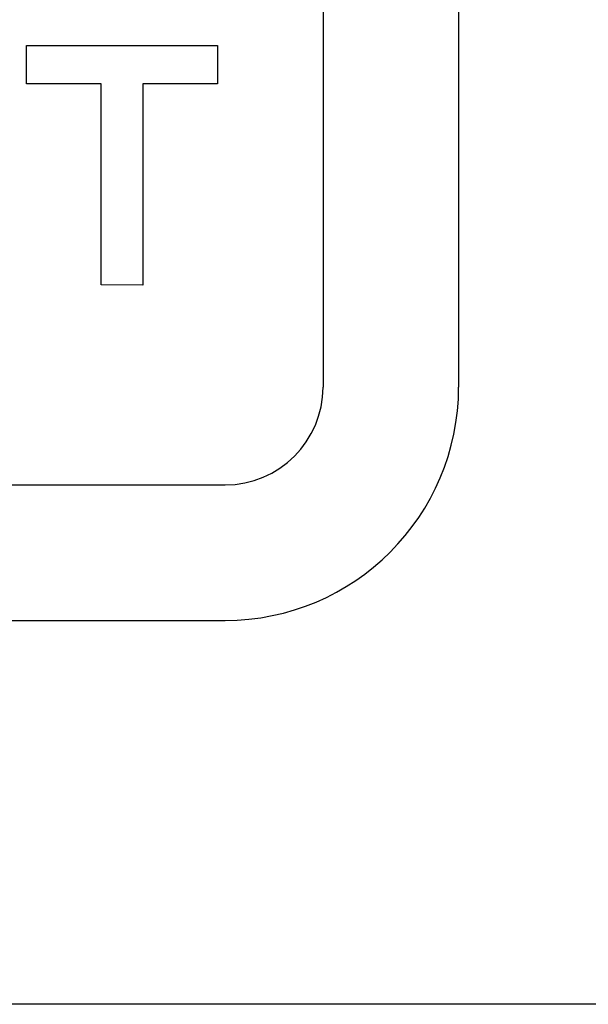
# Model space of a CAD drawing. Header units: inches. Extents: x 749 to 1245, y 24 to 374.
# Tile 12 of 145: x 857.72 to 861.5, y 240 to 246.54. Entities that reach past the tile are written whole.
import ezdxf

# ---------------------------------------------------------------- set-up
doc = ezdxf.new("R2010")
doc.units = ezdxf.units.IN
doc.header["$LTSCALE"] = 5
doc.header["$MEASUREMENT"] = 0
doc.layers.add('AM_0', color=7, linetype='CONTINUOUS', lineweight=30)

msp = doc.modelspace()

# ---------------------------------------------------------------- linework, layer by layer
at = {"layer": 'AM_0', "color": 253, "linetype": 'Continuous', "true_color": 0xadadad}
for p, q in [((859.7363, 250.2986), (859.7363, 244.0986)), ((860.6363, 250.2986), (860.6363, 244.0986)), ((852.8863, 243.4486), (859.0863, 243.4486)), ((852.8863, 242.5486), (859.0863, 242.5486))]:
    msp.add_line(p, q, dxfattribs=at)
at = {"layer": 'AM_0', "color": 7, "linetype": 'Continuous'}
for p, q in [((857.7686, 246.1123), (857.7686, 246.3664)), ((857.7686, 246.3664), (859.0363, 246.3664)), ((859.0363, 246.3664), (859.0363, 246.1123)), ((858.264, 246.1123), (857.7686, 246.1123)), ((858.264, 244.7766), (858.264, 246.1123)), ((858.5409, 246.1123), (858.5409, 244.7746)), ((859.0363, 246.1123), (858.5409, 246.1123)), ((858.5409, 244.7746), (858.264, 244.7766))]:
    msp.add_line(p, q, dxfattribs=at)
msp.add_lwpolyline([(849.8863, 284.9984), (901.8862, 284.9984), (901.8862, 239.9986), (849.8863, 239.9986)], close=True, dxfattribs=at)
at = {"layer": 'AM_0', "color": 253, "linetype": 'Continuous', "true_color": 0xadadad}
for radius in [1.55, 0.65]:
    msp.add_arc((859.0863, 244.0986), radius, 270, 0, dxfattribs=at)

doc.saveas('drawing.dxf')
